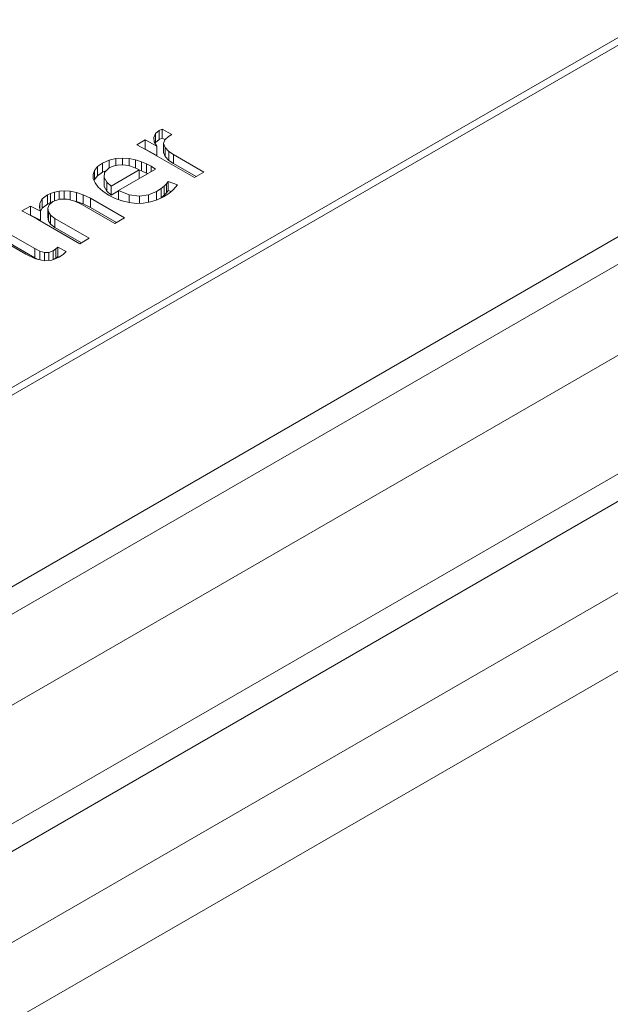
# Model space of a CAD drawing. Header units: millimetres. Extents: x 0 to 420, y 0 to 297.
# Tile 24 of 86: x 114.28 to 115.161, y 52.125 to 53.593. Entities that reach past the tile are written whole.
import ezdxf

# ---------------------------------------------------------------- set-up
doc = ezdxf.new("R2010")
doc.units = ezdxf.units.MM

msp = doc.modelspace()

# ---------------------------------------------------------------- linework, layer by layer
at = {"color": 7, "linetype": 'Continuous', "lineweight": 15}
for p, q in [((118.5722, 55.529), (111.2655, 51.3109)), ((118.5889, 55.5273), (111.2821, 51.3092)), ((111.5296, 51.1663), (118.6007, 55.2484)), ((111.565, 51.1459), (118.6007, 55.2076)), ((111.6828, 51.0779), (118.7539, 55.1599)), ((111.836, 50.9895), (118.9071, 55.0715)), ((119.3969, 55.0609), (111.8544, 50.7067)), ((118.9071, 55.0307), (111.8714, 50.969)), ((119.0603, 54.9831), (111.9892, 50.901)), ((114.4799, 53.4172), (114.4824, 53.423)), ((114.4824, 53.423), (114.488, 53.4277)), ((114.4824, 53.4094), (114.4824, 53.423)), ((114.488, 53.4277), (114.4922, 53.4297)), ((114.488, 53.4141), (114.488, 53.4277)), ((114.4922, 53.4297), (114.5069, 53.4213)), ((114.4922, 53.4161), (114.4922, 53.4297)), ((114.4544, 53.4062), (114.4669, 53.4134)), ((114.4669, 53.4134), (114.4844, 53.404)), ((114.4669, 53.3998), (114.4669, 53.4134)), ((114.4807, 53.4108), (114.4799, 53.4172)), ((114.4844, 53.404), (114.4807, 53.4108)), ((114.4824, 53.4094), (114.482, 53.4084)), ((114.488, 53.4141), (114.4824, 53.4094)), ((114.4922, 53.4161), (114.488, 53.4141)), ((114.4962, 53.4139), (114.4922, 53.4161)), ((114.4962, 53.4138), (114.4946, 53.4082)), ((114.4946, 53.4082), (114.4967, 53.4022)), ((114.4946, 53.3946), (114.4946, 53.4082)), ((114.5017, 53.4187), (114.4962, 53.4138)), ((114.5069, 53.4213), (114.5017, 53.4187)), ((114.4674, 53.3993), (114.4544, 53.4062)), ((114.4669, 53.3998), (114.4667, 53.3997)), ((114.4844, 53.3903), (114.4669, 53.3998)), ((114.4817, 53.3912), (114.4674, 53.3993)), ((114.4844, 53.3903), (114.4844, 53.404)), ((114.4967, 53.3886), (114.4946, 53.3946)), ((114.4967, 53.4022), (114.5024, 53.3962)), ((114.4967, 53.3886), (114.4967, 53.4022)), ((114.5024, 53.3962), (114.5092, 53.3918)), ((114.5024, 53.3826), (114.5024, 53.3962)), ((114.3961, 53.3736), (114.4033, 53.3788)), ((114.4033, 53.3788), (114.4132, 53.3833)), ((114.4033, 53.3652), (114.4033, 53.3788)), ((114.4132, 53.3833), (114.4233, 53.3857)), ((114.4132, 53.3716), (114.4132, 53.3833)), ((114.4233, 53.3857), (114.4334, 53.3864)), ((114.4233, 53.3754), (114.4233, 53.3857)), ((114.4334, 53.3864), (114.4433, 53.3856)), ((114.4334, 53.3762), (114.4334, 53.3864)), ((114.4433, 53.3856), (114.4527, 53.3837)), ((114.4433, 53.3747), (114.4433, 53.3856)), ((114.4527, 53.3837), (114.4614, 53.381)), ((114.4527, 53.3714), (114.4527, 53.3837)), ((114.4614, 53.381), (114.4692, 53.3778)), ((114.4614, 53.3674), (114.4614, 53.381)), ((114.5405, 53.3573), (114.4817, 53.3912)), ((114.5024, 53.3826), (114.4967, 53.3886)), ((114.5092, 53.3781), (114.5024, 53.3826)), ((114.5092, 53.3918), (114.5547, 53.3655)), ((114.5092, 53.3781), (114.5092, 53.3918)), ((114.3894, 53.3619), (114.3915, 53.3679)), ((114.3915, 53.3679), (114.3961, 53.3736)), ((114.3915, 53.3543), (114.3915, 53.3679)), ((114.3961, 53.36), (114.3961, 53.3736)), ((114.4033, 53.3652), (114.3961, 53.36)), ((114.4095, 53.368), (114.4033, 53.3652)), ((114.4059, 53.3576), (114.4063, 53.3649)), ((114.4063, 53.3649), (114.4133, 53.3717)), ((114.4133, 53.3717), (114.4194, 53.3745)), ((114.4581, 53.3687), (114.4165, 53.3447)), ((114.4194, 53.3745), (114.4257, 53.3759)), ((114.4257, 53.3759), (114.432, 53.3763)), ((114.4825, 53.37), (114.4275, 53.3382)), ((114.432, 53.3763), (114.4382, 53.3758)), ((114.4382, 53.3758), (114.4439, 53.3746)), ((114.4439, 53.3746), (114.4493, 53.3729)), ((114.4493, 53.3729), (114.4541, 53.3708)), ((114.4541, 53.3708), (114.4581, 53.3687)), ((114.4581, 53.3687), (114.4581, 53.3558)), ((114.4614, 53.3674), (114.4581, 53.3684)), ((114.4692, 53.3641), (114.4614, 53.3674)), ((114.4692, 53.3778), (114.4758, 53.3743)), ((114.4692, 53.3641), (114.4692, 53.3778)), ((114.4709, 53.3632), (114.4692, 53.3641)), ((114.4758, 53.3743), (114.4825, 53.37)), ((114.4758, 53.3743), (114.4758, 53.366)), ((114.5429, 53.3587), (114.5092, 53.3781)), ((114.5547, 53.3655), (114.5405, 53.3573)), ((114.3897, 53.3556), (114.3894, 53.3619)), ((114.3923, 53.3493), (114.3897, 53.3556)), ((114.3915, 53.3543), (114.3909, 53.3526)), ((114.3961, 53.36), (114.3915, 53.3543)), ((114.397, 53.343), (114.3923, 53.3493)), ((114.4099, 53.3506), (114.4059, 53.3576)), ((114.4059, 53.3576), (114.4059, 53.344)), ((114.4165, 53.3447), (114.4099, 53.3506)), ((114.4099, 53.3506), (114.4099, 53.337)), ((114.4989, 53.3482), (114.5013, 53.3516)), ((114.5013, 53.3516), (114.5151, 53.3467)), ((114.5013, 53.338), (114.5013, 53.3516)), ((114.326, 53.3338), (114.3318, 53.3357)), ((114.3318, 53.3357), (114.3386, 53.3371)), ((114.3318, 53.3223), (114.3318, 53.3357)), ((114.3386, 53.3371), (114.3464, 53.3377)), ((114.3386, 53.3247), (114.3386, 53.3371)), ((114.3464, 53.3377), (114.3551, 53.3372)), ((114.3464, 53.3252), (114.3464, 53.3377)), ((114.3551, 53.3372), (114.3646, 53.3353)), ((114.3551, 53.3241), (114.3551, 53.3372)), ((114.3646, 53.3353), (114.3747, 53.3318)), ((114.3646, 53.3217), (114.3646, 53.3353)), ((114.4038, 53.3369), (114.397, 53.343)), ((114.4125, 53.3311), (114.4038, 53.3369)), ((114.4059, 53.344), (114.4099, 53.337)), ((114.4099, 53.337), (114.4165, 53.3311)), ((114.4165, 53.3447), (114.4165, 53.3311)), ((114.4165, 53.3311), (114.4275, 53.3374)), ((114.4275, 53.3382), (114.4434, 53.3317)), ((114.4275, 53.3246), (114.4275, 53.3382)), ((114.4721, 53.3316), (114.4841, 53.3365)), ((114.4841, 53.3365), (114.4907, 53.3408)), ((114.4841, 53.3237), (114.4841, 53.3365)), ((114.4907, 53.3408), (114.4955, 53.3446)), ((114.4907, 53.3272), (114.4907, 53.3408)), ((114.4955, 53.3446), (114.4989, 53.3482)), ((114.4955, 53.331), (114.4955, 53.3446)), ((114.4989, 53.3346), (114.4955, 53.331)), ((114.4989, 53.3346), (114.4989, 53.3482)), ((114.5013, 53.338), (114.4989, 53.3346)), ((114.5057, 53.3365), (114.5013, 53.338)), ((114.5083, 53.3386), (114.5024, 53.3337)), ((114.5124, 53.343), (114.5083, 53.3386)), ((114.5151, 53.3467), (114.5124, 53.343)), ((114.3099, 53.3191), (114.3136, 53.3255)), ((114.3136, 53.3255), (114.3212, 53.3315)), ((114.3136, 53.3119), (114.3136, 53.3255)), ((114.3212, 53.3315), (114.326, 53.3338)), ((114.3212, 53.3178), (114.3212, 53.3315)), ((114.326, 53.3202), (114.3212, 53.3178)), ((114.3293, 53.3214), (114.3241, 53.3169)), ((114.326, 53.3202), (114.326, 53.3338)), ((114.3291, 53.3212), (114.326, 53.3202)), ((114.3398, 53.3251), (114.3293, 53.3214)), ((114.3508, 53.3252), (114.3398, 53.3251)), ((114.362, 53.3223), (114.3508, 53.3252)), ((114.3726, 53.3173), (114.362, 53.3223)), ((114.3646, 53.3217), (114.3625, 53.3221)), ((114.3747, 53.3182), (114.3646, 53.3217)), ((114.3747, 53.3318), (114.3854, 53.3265)), ((114.3747, 53.3182), (114.3747, 53.3318)), ((114.3854, 53.3265), (114.4362, 53.2971)), ((114.3854, 53.3129), (114.3854, 53.3265)), ((114.4224, 53.3261), (114.4125, 53.3311)), ((114.4328, 53.3224), (114.4224, 53.3261)), ((114.432, 53.3227), (114.4275, 53.3246)), ((114.4434, 53.32), (114.4328, 53.3224)), ((114.4434, 53.3317), (114.4584, 53.3297)), ((114.4434, 53.32), (114.4434, 53.3317)), ((114.454, 53.3189), (114.4434, 53.32)), ((114.4584, 53.3297), (114.4721, 53.3316)), ((114.4584, 53.3191), (114.4584, 53.3297)), ((114.4749, 53.3209), (114.4646, 53.3192)), ((114.4721, 53.3204), (114.4721, 53.3316)), ((114.4849, 53.3239), (114.4749, 53.3209)), ((114.4942, 53.3284), (114.4849, 53.3239)), ((114.4907, 53.3272), (114.4881, 53.3255)), ((114.4955, 53.331), (114.4907, 53.3272)), ((114.5024, 53.3337), (114.4942, 53.3284)), ((114.2834, 53.3075), (114.2961, 53.3148)), ((114.2948, 53.3016), (114.2834, 53.3075)), ((114.2961, 53.3148), (114.3111, 53.3072)), ((114.2961, 53.3012), (114.2961, 53.3148)), ((114.3093, 53.3129), (114.3099, 53.3191)), ((114.3111, 53.3072), (114.3093, 53.3129)), ((114.3099, 53.3109), (114.3099, 53.3191)), ((114.3136, 53.3119), (114.311, 53.3074)), ((114.3111, 53.2936), (114.3111, 53.3072)), ((114.3212, 53.3178), (114.3136, 53.3119)), ((114.3241, 53.3169), (114.322, 53.3118)), ((114.322, 53.3118), (114.3228, 53.3063)), ((114.322, 53.2981), (114.322, 53.3118)), ((114.3228, 53.3063), (114.3261, 53.3012)), ((114.3228, 53.2927), (114.3228, 53.3063)), ((114.4219, 53.2889), (114.3726, 53.3173)), ((114.3854, 53.3129), (114.3747, 53.3182)), ((114.4244, 53.2903), (114.3854, 53.3129)), ((114.4646, 53.3192), (114.454, 53.3189)), ((114.3072, 53.2946), (114.2948, 53.3016)), ((114.2961, 53.3012), (114.2958, 53.301)), ((114.3111, 53.2936), (114.2961, 53.3012)), ((114.3695, 53.2586), (114.3072, 53.2946)), ((114.3228, 53.2927), (114.322, 53.2981)), ((114.3261, 53.2876), (114.3228, 53.2927)), ((114.3261, 53.3012), (114.3323, 53.2965)), ((114.3261, 53.2876), (114.3261, 53.3012)), ((114.3323, 53.2965), (114.3837, 53.2668)), ((114.3323, 53.2828), (114.3323, 53.2965)), ((114.4362, 53.2971), (114.4219, 53.2889)), ((114.2562, 53.278), (114.3024, 53.2514)), ((114.3323, 53.2828), (114.3261, 53.2876)), ((114.3719, 53.26), (114.3323, 53.2828)), ((114.2889, 53.243), (114.2423, 53.27)), ((114.3024, 53.2378), (114.2562, 53.2644)), ((114.3837, 53.2668), (114.3695, 53.2586)), ((114.3024, 53.2514), (114.31, 53.2476)), ((114.3024, 53.2378), (114.3024, 53.2514)), ((114.31, 53.2476), (114.317, 53.2457)), ((114.31, 53.2348), (114.31, 53.2476)), ((114.3235, 53.2457), (114.3297, 53.2479)), ((114.3297, 53.2479), (114.3341, 53.2509)), ((114.3297, 53.2349), (114.3297, 53.2479)), ((114.3341, 53.2509), (114.3367, 53.2533)), ((114.3341, 53.2373), (114.3341, 53.2509)), ((114.3367, 53.2533), (114.3493, 53.2469)), ((114.3367, 53.2397), (114.3367, 53.2533)), ((114.3493, 53.2469), (114.3455, 53.243)), ((114.3034, 53.2361), (114.2889, 53.243)), ((114.3073, 53.2353), (114.3024, 53.2378)), ((114.3169, 53.2334), (114.3034, 53.2361)), ((114.3281, 53.2342), (114.3169, 53.2334)), ((114.317, 53.2457), (114.3235, 53.2457)), ((114.317, 53.2334), (114.317, 53.2457)), ((114.3235, 53.2339), (114.3235, 53.2457)), ((114.3388, 53.2384), (114.3281, 53.2342)), ((114.3341, 53.2373), (114.3316, 53.2356)), ((114.3367, 53.2397), (114.3341, 53.2373)), ((114.339, 53.2386), (114.3367, 53.2397)), ((114.3455, 53.243), (114.3388, 53.2384))]:
    msp.add_line(p, q, dxfattribs=at)

doc.saveas('drawing.dxf')
